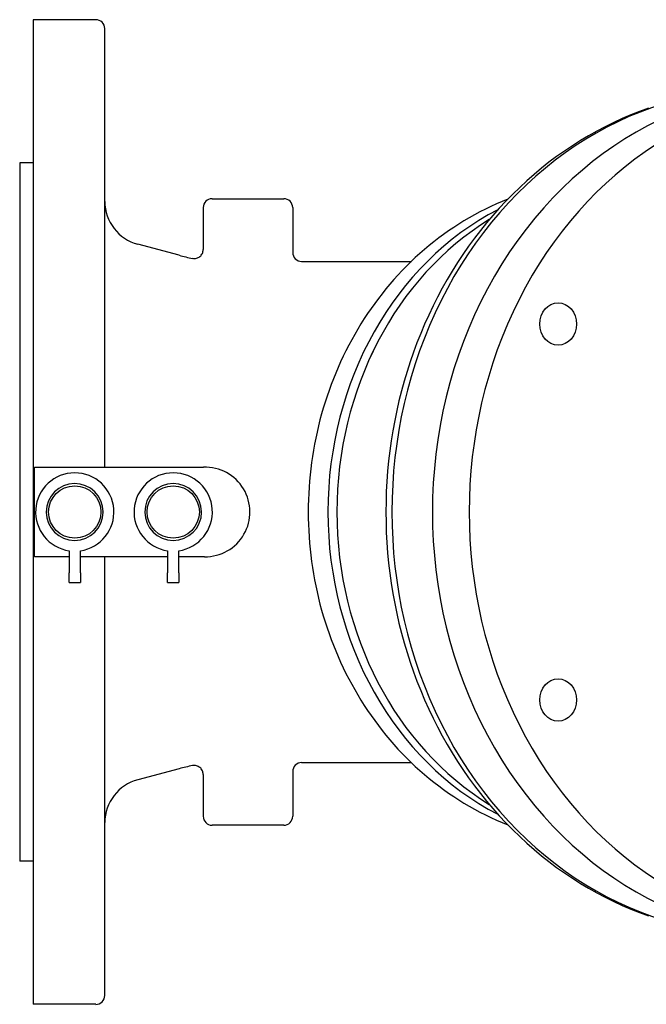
# Model space of a CAD drawing. Header units: millimetres. Extents: x 1087 to 3603, y 461 to 1487.
# Tile 16 of 19: x 1089 to 1229, y 1257 to 1477. Entities that reach past the tile are written whole.
import ezdxf

# ---------------------------------------------------------------- set-up
doc = ezdxf.new("R2010")
doc.units = ezdxf.units.MM
doc.layers.add('DETAIL', color=2, linetype='Continuous')

msp = doc.modelspace()

# ---------------------------------------------------------------- linework, layer by layer
at = {"layer": 'DETAIL'}
for p, q in [((1092.22, 1477), (1092.22, 1257)), ((1106.22, 1477), (1092.22, 1477)), ((1108.22, 1376.99), (1108.22, 1475.01)), ((1089.22, 1445), (1089.22, 1289)), ((1092.22, 1445), (1089.22, 1445)), ((1132.22, 1437), (1148.22, 1437)), ((1130.22, 1435), (1130.22, 1425.64)), ((1150.22, 1435), (1150.22, 1425)), ((1124.87, 1424.36), (1115.63, 1426.84)), ((1152.22, 1423), (1176.73, 1423)), ((1092.52, 1357), (1092.52, 1376.99)), ((1092.52, 1376.99), (1130.32, 1376.99)), ((1100.27, 1358.34), (1100.27, 1353.37)), ((1102.77, 1353.37), (1102.77, 1358.34)), ((1122.27, 1358.34), (1122.27, 1353.37)), ((1124.77, 1353.37), (1124.77, 1358.34)), ((1100.27, 1357), (1092.52, 1357)), ((1122.27, 1357), (1102.77, 1357)), ((1108.22, 1258.98), (1108.22, 1357)), ((1130.52, 1357), (1124.77, 1357)), ((1100.27, 1351.27), (1100.27, 1353.37)), ((1102.77, 1353.37), (1102.77, 1351.27)), ((1122.27, 1351.27), (1122.27, 1353.37)), ((1124.77, 1353.37), (1124.77, 1351.27)), ((1100.27, 1351.27), (1102.77, 1351.27)), ((1122.27, 1351.27), (1124.77, 1351.27)), ((1124.87, 1309.64), (1115.63, 1307.16)), ((1152.22, 1311), (1176.73, 1311)), ((1130.22, 1308.35), (1130.22, 1299)), ((1150.22, 1309), (1150.22, 1299)), ((1148.22, 1297), (1132.22, 1297)), ((1092.22, 1289), (1089.22, 1289)), ((1106.22, 1257), (1092.22, 1257))]:
    msp.add_line(p, q, dxfattribs=at)
at = {"layer": 'DETAIL', "flags": 128}
for points in [[(1229.72, 1457.22), (1227.75, 1456.5), (1225.8, 1455.73), (1223.86, 1454.9), (1221.95, 1454.02), (1220.05, 1453.09), (1218.18, 1452.1), (1216.34, 1451.06), (1214.51, 1449.97), (1212.72, 1448.83), (1210.95, 1447.65), (1209.2, 1446.41), (1207.49, 1445.13), (1205.81, 1443.8), (1204.16, 1442.42), (1202.54, 1441), (1200.95, 1439.54), (1199.4, 1438.03), (1197.88, 1436.48), (1196.39, 1434.89), (1194.94, 1433.26), (1193.53, 1431.59), (1192.16, 1429.89), (1190.82, 1428.15), (1189.52, 1426.37), (1188.26, 1424.56), (1187.05, 1422.71), (1185.87, 1420.84), (1184.74, 1418.93), (1183.64, 1416.99), (1182.59, 1415.03), (1181.58, 1413.03), (1180.62, 1411.01), (1179.7, 1408.97), (1178.83, 1406.9), (1177.99, 1404.81), (1177.21, 1402.7), (1176.47, 1400.57), (1175.77, 1398.41), (1175.13, 1396.24), (1174.53, 1394.06), (1173.97, 1391.86), (1173.47, 1389.64), (1173.01, 1387.41), (1172.6, 1385.17), (1172.23, 1382.92), (1171.92, 1380.67), (1171.65, 1378.4), (1171.43, 1376.13), (1171.26, 1373.85), (1171.14, 1371.57), (1171.07, 1369.28), (1171.04, 1367), (1171.07, 1364.71), (1171.14, 1362.43), (1171.26, 1360.15), (1171.43, 1357.87), (1171.65, 1355.6), (1171.92, 1353.33), (1172.23, 1351.07), (1172.6, 1348.82), (1173.01, 1346.58), (1173.47, 1344.35), (1173.97, 1342.14), (1174.53, 1339.94), (1175.13, 1337.75), (1175.77, 1335.58), (1176.47, 1333.43), (1177.21, 1331.3), (1177.99, 1329.19), (1178.82, 1327.09), (1179.7, 1325.03), (1180.62, 1322.98), (1181.59, 1320.96), (1182.59, 1318.97), (1183.64, 1317), (1184.74, 1315.07), (1185.87, 1313.16), (1187.05, 1311.28), (1188.26, 1309.44), (1189.52, 1307.63), (1190.82, 1305.85), (1192.16, 1304.11), (1193.53, 1302.4), (1194.94, 1300.73), (1196.39, 1299.11), (1197.88, 1297.52), (1199.4, 1295.97), (1200.95, 1294.46), (1202.54, 1293), (1204.16, 1291.57), (1205.81, 1290.2), (1207.49, 1288.87), (1209.2, 1287.58), (1210.95, 1286.35), (1212.72, 1285.16), (1214.51, 1284.02), (1216.34, 1282.93), (1218.18, 1281.9), (1220.05, 1280.91), (1221.95, 1279.98), (1223.86, 1279.09), (1225.8, 1278.27), (1227.75, 1277.49), (1229.72, 1276.77)], [(1198.26, 1436.88), (1197, 1436.37), (1195.75, 1435.83), (1194.5, 1435.27), (1193.28, 1434.68), (1192.06, 1434.06), (1190.86, 1433.41), (1189.67, 1432.74), (1188.49, 1432.05), (1187.33, 1431.33), (1186.19, 1430.59), (1185.06, 1429.82), (1183.95, 1429.03), (1182.85, 1428.22), (1181.77, 1427.38), (1180.7, 1426.53), (1179.65, 1425.65), (1178.63, 1424.75), (1177.61, 1423.83), (1176.62, 1422.89), (1175.65, 1421.93), (1174.69, 1420.95), (1173.75, 1419.95), (1172.84, 1418.94), (1171.94, 1417.9), (1171.06, 1416.85), (1170.2, 1415.78), (1169.36, 1414.7), (1168.54, 1413.6), (1167.75, 1412.48), (1166.97, 1411.35), (1166.21, 1410.2), (1165.48, 1409.04), (1164.76, 1407.87), (1164.07, 1406.68), (1163.4, 1405.48), (1162.75, 1404.27), (1162.12, 1403.04), (1161.52, 1401.8), (1160.93, 1400.56), (1160.37, 1399.3), (1159.83, 1398.03), (1159.31, 1396.75), (1158.82, 1395.46), (1158.34, 1394.17), (1157.89, 1392.86), (1157.47, 1391.55), (1157.06, 1390.22), (1156.68, 1388.9), (1156.32, 1387.56), (1155.98, 1386.22), (1155.67, 1384.87), (1155.38, 1383.52), (1155.11, 1382.16), (1154.87, 1380.79), (1154.65, 1379.43), (1154.45, 1378.06), (1154.27, 1376.68), (1154.12, 1375.3), (1153.99, 1373.92), (1153.89, 1372.54), (1153.81, 1371.16), (1153.75, 1369.77), (1153.71, 1368.38), (1153.7, 1367), (1153.71, 1365.61), (1153.75, 1364.23), (1153.81, 1362.84), (1153.89, 1361.46), (1153.99, 1360.07), (1154.12, 1358.69), (1154.27, 1357.32), (1154.45, 1355.94), (1154.65, 1354.57), (1154.87, 1353.2), (1155.11, 1351.84), (1155.38, 1350.48), (1155.67, 1349.13), (1155.98, 1347.78), (1156.32, 1346.44), (1156.68, 1345.1), (1157.06, 1343.77), (1157.47, 1342.45), (1157.89, 1341.14), (1158.34, 1339.83), (1158.82, 1338.53), (1159.31, 1337.25), (1159.83, 1335.97), (1160.37, 1334.7), (1160.93, 1333.44), (1161.52, 1332.19), (1162.12, 1330.95), (1162.75, 1329.73), (1163.4, 1328.52), (1164.07, 1327.32), (1164.76, 1326.13), (1165.48, 1324.95), (1166.21, 1323.79), (1166.97, 1322.65), (1167.75, 1321.51), (1168.54, 1320.4), (1169.36, 1319.3), (1170.2, 1318.21), (1171.06, 1317.14), (1171.94, 1316.09), (1172.84, 1315.06), (1173.75, 1314.04), (1174.69, 1313.05), (1175.65, 1312.07), (1176.62, 1311.11), (1177.62, 1310.17), (1178.63, 1309.25), (1179.66, 1308.35), (1180.7, 1307.47), (1181.77, 1306.61), (1182.85, 1305.78), (1183.94, 1304.96), (1185.06, 1304.18), (1186.19, 1303.41), (1187.33, 1302.67), (1188.49, 1301.95), (1189.67, 1301.25), (1190.86, 1300.58), (1192.06, 1299.94), (1193.28, 1299.32), (1194.5, 1298.73), (1195.75, 1298.16), (1197, 1297.62), (1198.26, 1297.11)], [(1127.85, 1423.68), (1128.07, 1423.65), (1128.29, 1423.64), (1128.51, 1423.66), (1128.72, 1423.71), (1128.93, 1423.77), (1129.13, 1423.86), (1129.32, 1423.97), (1129.5, 1424.1), (1129.66, 1424.25), (1129.8, 1424.42), (1129.93, 1424.6), (1130.03, 1424.79), (1130.11, 1425), (1130.17, 1425.21), (1130.21, 1425.42), (1130.22, 1425.64)], [(1150.22, 1425), (1150.26, 1424.61), (1150.37, 1424.23), (1150.56, 1423.89), (1150.81, 1423.58), (1151.11, 1423.34), (1151.46, 1423.15), (1151.83, 1423.04), (1152.22, 1423)], [(1107.87, 1366.95), (1107.86, 1366.95), (1107.86, 1366.95), (1107.85, 1366.96), (1107.85, 1366.96), (1107.84, 1366.96), (1107.84, 1366.96), (1107.83, 1366.97), (1107.83, 1366.97), (1107.82, 1366.98), (1107.82, 1366.99), (1107.82, 1366.99), (1107.82, 1367), (1107.82, 1367.01), (1107.82, 1367.02), (1107.82, 1367.02), (1107.83, 1367.03), (1107.83, 1367.04), (1107.84, 1367.04), (1107.84, 1367.04), (1107.85, 1367.05), (1107.85, 1367.05), (1107.86, 1367.05), (1107.86, 1367.05), (1107.87, 1367.05)], [(1129.87, 1366.95), (1129.86, 1366.95), (1129.86, 1366.95), (1129.85, 1366.96), (1129.85, 1366.96), (1129.84, 1366.96), (1129.84, 1366.96), (1129.83, 1366.97), (1129.83, 1366.97), (1129.82, 1366.98), (1129.82, 1366.99), (1129.82, 1366.99), (1129.82, 1367), (1129.82, 1367.01), (1129.82, 1367.02), (1129.82, 1367.02), (1129.83, 1367.03), (1129.83, 1367.04), (1129.84, 1367.04), (1129.84, 1367.04), (1129.85, 1367.05), (1129.85, 1367.05), (1129.86, 1367.05), (1129.86, 1367.05), (1129.87, 1367.05)], [(1130.22, 1308.35), (1130.21, 1308.57), (1130.17, 1308.79), (1130.11, 1309), (1130.03, 1309.2), (1129.93, 1309.4), (1129.8, 1309.58), (1129.66, 1309.74), (1129.5, 1309.89), (1129.32, 1310.02), (1129.13, 1310.13), (1128.93, 1310.22), (1128.72, 1310.29), (1128.51, 1310.33), (1128.29, 1310.35), (1128.07, 1310.35), (1127.85, 1310.32)], [(1152.22, 1311), (1151.83, 1310.96), (1151.46, 1310.85), (1151.11, 1310.66), (1150.81, 1310.41), (1150.56, 1310.11), (1150.37, 1309.76), (1150.26, 1309.39), (1150.22, 1309)]]:
    msp.add_lwpolyline(points, dxfattribs=at)
at = {"layer": 'DETAIL'}
for centre in [(1101.52, 1367), (1123.52, 1367)]:
    msp.add_circle(centre, 5.85, dxfattribs=at)
for centre, radius, start, end in [((1106.23, 1475.01), 1.99, 0, 90.4245), ((1132.22, 1435), 2, 90, 180), ((1148.22, 1435), 2, 0, 90), ((1118.17, 1436.46), 9.95, 180.4718, 255.2084), ((1135.13, 1462.28), 39.29, 254.8631, 259.3307), ((1101.52, 1367), 8.75, 278.2132, 261.7868), ((1123.52, 1367), 8.75, 278.2132, 261.7868), ((1130.67, 1367), 10, 269.1099, 92.0235), ((1101.52, 1367), 6.35, 0.5143, 359.612), ((1123.52, 1367), 6.35, 0.5143, 359.612), ((1135.13, 1271.71), 39.29, 100.6693, 105.1369), ((1118.17, 1297.54), 9.95, 104.7916, 179.5282), ((1132.22, 1299), 2, 180, 270), ((1148.22, 1299), 2, 270, 0), ((1106.23, 1258.98), 1.99, 269.5755, 0)]:
    msp.add_arc(centre, radius, start, end, dxfattribs=at)
for centre, major_axis, start_param, end_param in [((1263.63, 1367), (0, 94.84), 6.192076, 9.515887), ((1254.18, 1367), (0, 94.39), 6.281449, 9.426514), ((1271.15, 1367), (0, 94.05), 6.265177, 9.442786), ((1222.18, 1367), (0, -73.96), 3.561152, 5.863625), ((1224.18, 1367), (0, -73.95), 3.629467, 5.795311), ((1224.18, 1367), (0, -73.95), 3.629499, 5.795279)]:
    msp.add_ellipse(centre, major_axis=major_axis, ratio=0.866525, start_param=start_param, end_param=end_param, dxfattribs=at)
for centre in [(1209.53, 1409), (1209.53, 1325)]:
    msp.add_ellipse(centre, major_axis=(0, -4.75), ratio=0.866525, dxfattribs=at)

doc.saveas('drawing.dxf')
